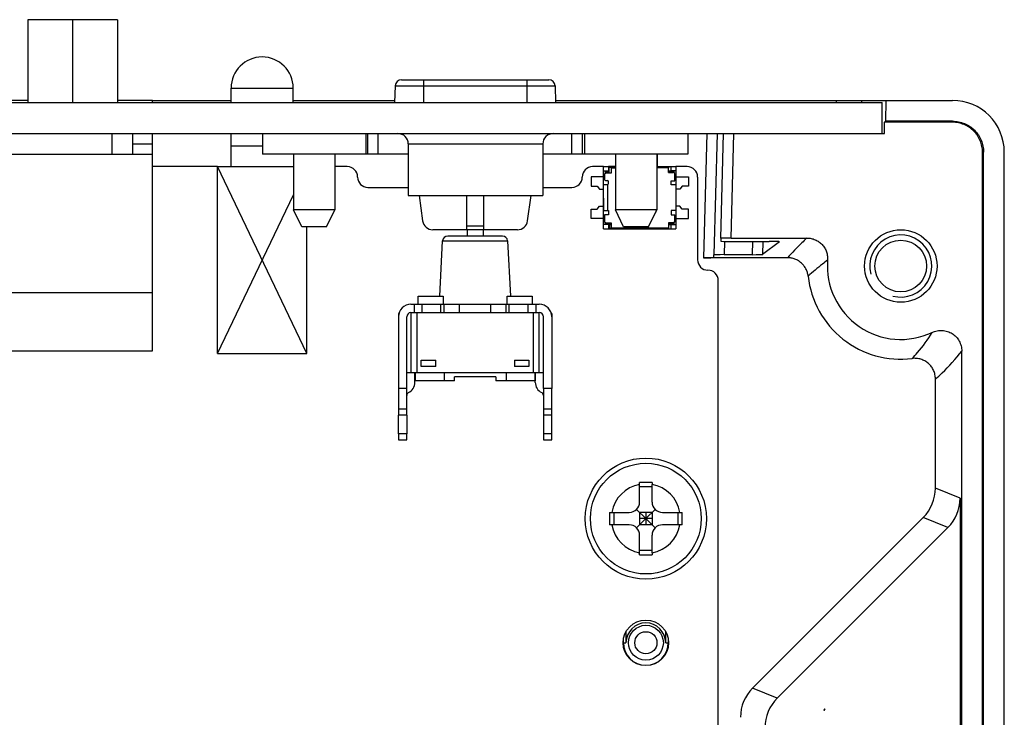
# Model space of a CAD drawing. Header units: millimetres. Extents: x 0 to 3905, y -1166 to 1110.
# Tile 35 of 155: x 1496 to 1543, y -525 to -491. Entities that reach past the tile are written whole.
import ezdxf

# ---------------------------------------------------------------- set-up
doc = ezdxf.new("R2010")
doc.units = ezdxf.units.MM
doc.header["$LTSCALE"] = 65.395
for name, color, linetype in [('101300561_DXF_CONTINUOUS_LINE', 7, 'CONTINUOUS'), ('101400088_DXF_CONTINUOUS_LINE', 7, 'CONTINUOUS'), ('101400636_DXF_CONTINUOUS_LINE', 7, 'CONTINUOUS'), ('8002-TPS_2-6DXF_CONTINUOUS_LINE', 7, 'CONTINUOUS'), ('DE-11-055623DXF_CONTINUOUS_LINE', 7, 'CONTINUOUS'), ('DE-12-003019DXF_CONTINUOUS_LINE', 7, 'CONTINUOUS'), ('DE-13-001392DXF_CONTINUOUS_LINE', 7, 'CONTINUOUS'), ('DE-19-002068DXF_CONTINUOUS_LINE', 7, 'CONTINUOUS'), ('DE-19-007518DXF_CONTINUOUS_LINE', 7, 'CONTINUOUS'), ('PCB-MV-23383DXF_CONTINUOUS_LINE', 7, 'CONTINUOUS'), ('SC-PSF0M3X6-DXF_CONTINUOUS_LINE', 7, 'CONTINUOUS'), ('ZKRD4B0C487ADXF_CONTINUOUS_LINE', 7, 'CONTINUOUS')]:
    doc.layers.add(name, color=color, linetype=linetype)

msp = doc.modelspace()

# ---------------------------------------------------------------- linework, layer by layer
at = {"layer": '101300561_DXF_CONTINUOUS_LINE'}
for p, q in [((1496.229, -494.773), (1494.655, -494.773)), ((1502.259, -494.773), (1500.559, -494.773)), ((1502.259, -494.873), (1502.259, -494.773)), ((1502.259, -496.873), (1502.259, -496.373)), ((1501.294, -496.873), (1502.259, -496.873)), ((1502.259, -506.873), (1502.259, -496.873)), ((1502.259, -497.873), (1502.244, -497.873)), ((1494.603, -506.873), (1502.259, -506.873))]:
    msp.add_line(p, q, dxfattribs=at)
at = {"layer": '101400088_DXF_CONTINUOUS_LINE'}
for p, q in [((1516.125, -504.223), (1516.264, -501.56)), ((1516.264, -501.56), (1519.401, -501.56)), ((1519.151, -501.323), (1516.514, -501.323)), ((1519.401, -501.56), (1519.541, -504.223)), ((1515.083, -504.623), (1515.083, -504.223)), ((1515.083, -504.223), (1516.283, -504.223)), ((1516.283, -504.223), (1516.283, -504.623)), ((1519.383, -504.623), (1519.383, -504.223)), ((1519.383, -504.223), (1520.583, -504.223)), ((1520.583, -504.223), (1520.583, -504.623)), ((1514.733, -504.623), (1520.933, -504.623)), ((1514.733, -505.023), (1514.733, -507.923)), ((1514.733, -505.023), (1520.933, -505.023)), ((1514.883, -504.623), (1514.883, -505.023)), ((1515.033, -507.923), (1515.033, -505.023)), ((1515.283, -505.023), (1515.283, -504.623)), ((1516.183, -505.023), (1516.183, -504.623)), ((1516.333, -505.023), (1516.333, -504.623)), ((1517.083, -505.023), (1517.083, -504.623)), ((1518.583, -504.623), (1518.583, -505.023)), ((1519.333, -505.023), (1519.333, -504.623)), ((1519.483, -505.023), (1519.483, -504.623)), ((1520.383, -504.623), (1520.383, -505.023)), ((1520.633, -505.023), (1520.633, -507.923)), ((1520.783, -505.023), (1520.783, -504.623)), ((1520.933, -507.923), (1520.933, -505.023)), ((1514.133, -505.068), (1514.133, -505.223)), ((1514.153, -505.068), (1514.133, -505.068)), ((1514.133, -505.223), (1514.133, -508.682)), ((1514.533, -508.682), (1514.533, -505.223)), ((1521.133, -508.682), (1521.133, -505.223)), ((1521.533, -505.068), (1521.512, -505.068)), ((1521.533, -505.068), (1521.533, -505.219)), ((1521.533, -505.223), (1521.533, -508.682)), ((1515.233, -507.623), (1515.233, -507.323)), ((1515.233, -507.323), (1515.933, -507.323)), ((1515.933, -507.623), (1515.933, -507.323)), ((1519.733, -507.323), (1519.733, -507.623)), ((1519.733, -507.323), (1520.433, -507.323)), ((1520.433, -507.323), (1520.433, -507.623)), ((1515.933, -507.623), (1515.233, -507.623)), ((1520.433, -507.623), (1519.733, -507.623)), ((1514.533, -507.923), (1521.133, -507.923)), ((1514.928, -508.393), (1514.928, -507.923)), ((1514.933, -507.923), (1514.933, -508.323)), ((1516.833, -508.323), (1514.933, -508.323)), ((1516.333, -507.923), (1516.333, -508.323)), ((1516.833, -508.323), (1516.833, -508.123)), ((1518.833, -508.123), (1516.833, -508.123)), ((1518.833, -508.123), (1518.833, -508.323)), ((1520.733, -508.323), (1518.833, -508.323)), ((1519.333, -507.923), (1519.333, -508.323)), ((1520.733, -507.923), (1520.733, -508.323)), ((1520.738, -508.393), (1520.738, -507.923)), ((1514.133, -508.682), (1514.133, -509.973)), ((1514.533, -508.682), (1514.133, -508.682)), ((1514.533, -509.973), (1514.533, -508.682)), ((1521.133, -508.682), (1521.133, -509.973)), ((1521.533, -508.682), (1521.133, -508.682)), ((1521.533, -509.973), (1521.533, -508.682)), ((1514.133, -509.673), (1514.533, -509.673)), ((1521.133, -509.673), (1521.533, -509.673)), ((1514.133, -510.873), (1514.133, -509.973)), ((1514.533, -509.973), (1514.133, -509.973)), ((1514.533, -509.973), (1514.533, -510.873)), ((1521.533, -509.973), (1521.133, -509.973)), ((1521.133, -509.973), (1521.133, -510.873)), ((1521.533, -510.873), (1521.533, -509.973)), ((1514.133, -510.873), (1514.133, -511.173)), ((1514.533, -510.873), (1514.133, -510.873)), ((1514.133, -511.173), (1514.533, -511.173)), ((1514.533, -511.173), (1514.533, -510.873)), ((1521.533, -510.873), (1521.133, -510.873)), ((1521.133, -510.873), (1521.133, -511.173)), ((1521.133, -511.173), (1521.533, -511.173)), ((1521.533, -511.173), (1521.533, -510.873))]:
    msp.add_line(p, q, dxfattribs=at)
for centre, radius, start, end in [((1516.514, -501.573), 0.25, 90, 177), ((1519.151, -501.573), 0.25, 3, 90), ((1514.733, -505.223), 0.6, 90, 180), ((1514.733, -505.223), 0.2, 90, 180), ((1520.933, -505.223), 0.6, 0, 90), ((1520.933, -505.223), 0.2, 360, 90), ((1514.378, -508.393), 0.55, 295.8308, 0), ((1521.288, -508.393), 0.55, 180, 244.1692), ((1514.683, -509.023), 0.15, 115.8308, 180), ((1520.983, -509.023), 0.15, 0, 64.1692)]:
    msp.add_arc(centre, radius, start, end, dxfattribs=at)
at = {"layer": '101400636_DXF_CONTINUOUS_LINE'}
for p, q in [((1526.633, -497.373), (1526.633, -497.826)), ((1526.635, -497.973), (1526.635, -497.373)), ((1526.607, -497.826), (1526.633, -497.826)), ((1526.633, -497.886), (1526.607, -497.886)), ((1526.633, -497.826), (1526.633, -497.886)), ((1524.033, -498.173), (1524.033, -497.973)), ((1524.033, -497.973), (1524.271, -497.973)), ((1524.033, -500.773), (1524.033, -498.173)), ((1524.033, -498.173), (1524.271, -498.173)), ((1524.145, -498.29), (1524.081, -498.343)), ((1524.081, -498.343), (1524.081, -498.588)), ((1524.133, -498.3), (1524.133, -498.198)), ((1524.133, -498.198), (1524.292, -498.198)), ((1524.183, -498.248), (1524.133, -498.198)), ((1524.403, -498.29), (1524.145, -498.29)), ((1524.183, -498.29), (1524.183, -498.248)), ((1524.183, -498.248), (1524.292, -498.248)), ((1524.271, -497.973), (1524.271, -498.168)), ((1524.271, -497.99), (1524.607, -497.99)), ((1524.271, -498.173), (1524.271, -498.168)), ((1524.292, -498.168), (1524.271, -498.168)), ((1524.273, -498.29), (1524.273, -498.248)), ((1524.292, -498.168), (1524.292, -498.198)), ((1524.292, -498.198), (1524.292, -498.248)), ((1524.303, -498.29), (1524.303, -497.99)), ((1524.403, -497.99), (1524.403, -498.04)), ((1524.403, -498.04), (1524.403, -498.29)), ((1524.607, -498.04), (1524.403, -498.04)), ((1526.607, -497.973), (1527.533, -497.973)), ((1527.169, -498.023), (1526.607, -498.023)), ((1527.169, -497.973), (1527.169, -498.023)), ((1527.169, -498.26), (1527.169, -498.023)), ((1527.169, -498.168), (1527.308, -498.168)), ((1527.433, -498.198), (1527.169, -498.198)), ((1527.169, -498.248), (1527.383, -498.248)), ((1527.42, -498.26), (1527.169, -498.26)), ((1527.308, -498.168), (1527.308, -497.973)), ((1527.308, -498.173), (1527.308, -498.168)), ((1527.533, -498.173), (1527.308, -498.173)), ((1527.383, -498.248), (1527.433, -498.198)), ((1527.383, -498.248), (1527.383, -498.26)), ((1527.482, -498.304), (1527.42, -498.26)), ((1527.433, -498.198), (1527.433, -498.269)), ((1527.482, -498.65), (1527.482, -498.304)), ((1527.533, -497.973), (1527.533, -498.173)), ((1527.533, -498.173), (1527.533, -500.773)), ((1523.432, -498.467), (1523.432, -498.917)), ((1524.032, -498.467), (1523.432, -498.467)), ((1524.033, -498.573), (1524.081, -498.573)), ((1524.033, -498.838), (1524.221, -498.838)), ((1524.131, -498.638), (1524.221, -498.638)), ((1524.233, -498.837), (1524.233, -500.088)), ((1524.271, -498.788), (1524.271, -498.688)), ((1527.294, -498.858), (1527.294, -498.65)), ((1527.294, -498.65), (1527.482, -498.65)), ((1527.482, -498.573), (1527.533, -498.573)), ((1527.532, -498.467), (1528.132, -498.467)), ((1528.132, -498.467), (1528.132, -498.917)), ((1523.432, -498.917), (1523.732, -498.917)), ((1523.732, -498.917), (1523.848, -499.068)), ((1523.848, -499.068), (1524.032, -499.068)), ((1527.533, -498.858), (1527.294, -498.858)), ((1527.716, -499.068), (1527.532, -499.068)), ((1527.832, -498.917), (1527.716, -499.068)), ((1528.132, -498.917), (1527.832, -498.917)), ((1524.03, -499.488), (1524.03, -500.088)), ((1524.033, -499.488), (1524.03, -499.488)), ((1523.432, -500.479), (1523.432, -500.029)), ((1523.432, -500.029), (1523.732, -500.029)), ((1523.732, -500.029), (1523.848, -499.878)), ((1523.848, -499.878), (1524.03, -499.878)), ((1524.03, -500.088), (1524.271, -500.088)), ((1524.271, -500.088), (1524.271, -500.296)), ((1526.584, -500.133), (1526.584, -500.101)), ((1527.294, -500.088), (1527.294, -500.296)), ((1527.533, -500.088), (1527.294, -500.088)), ((1527.716, -499.878), (1527.532, -499.878)), ((1527.832, -500.029), (1527.716, -499.878)), ((1528.132, -500.029), (1527.832, -500.029)), ((1528.132, -500.479), (1528.132, -500.029)), ((1524.032, -500.479), (1523.432, -500.479)), ((1524.033, -500.373), (1524.083, -500.373)), ((1524.083, -500.296), (1524.083, -500.642)), ((1524.271, -500.296), (1524.083, -500.296)), ((1524.083, -500.642), (1524.145, -500.686)), ((1524.133, -500.748), (1524.133, -500.677)), ((1524.183, -500.698), (1524.133, -500.748)), ((1524.145, -500.686), (1524.396, -500.686)), ((1524.183, -500.698), (1524.183, -500.686)), ((1524.396, -500.698), (1524.183, -500.698)), ((1524.396, -500.686), (1524.396, -500.923)), ((1527.169, -500.686), (1527.169, -500.923)), ((1527.42, -500.686), (1527.169, -500.686)), ((1527.383, -500.698), (1527.169, -500.698)), ((1527.294, -500.296), (1527.482, -500.296)), ((1527.383, -500.686), (1527.383, -500.698)), ((1527.433, -500.748), (1527.383, -500.698)), ((1527.482, -500.642), (1527.42, -500.686)), ((1527.433, -500.677), (1527.433, -500.748)), ((1527.482, -500.642), (1527.482, -500.296)), ((1527.482, -500.373), (1527.533, -500.373)), ((1527.532, -500.479), (1528.132, -500.479)), ((1524.033, -500.973), (1524.033, -500.773)), ((1524.271, -500.773), (1524.033, -500.773)), ((1524.033, -500.973), (1527.533, -500.973)), ((1524.133, -500.748), (1524.396, -500.748)), ((1524.271, -500.773), (1524.271, -500.778)), ((1524.271, -500.778), (1524.271, -500.973)), ((1524.396, -500.778), (1524.271, -500.778)), ((1524.316, -500.778), (1524.316, -500.973)), ((1524.396, -500.973), (1524.396, -500.923)), ((1524.396, -500.923), (1527.169, -500.923)), ((1527.169, -500.748), (1527.433, -500.748)), ((1527.308, -500.778), (1527.169, -500.778)), ((1527.169, -500.923), (1527.169, -500.973)), ((1527.308, -500.773), (1527.308, -500.778)), ((1527.308, -500.773), (1527.533, -500.773)), ((1527.308, -500.973), (1527.308, -500.778)), ((1527.533, -500.773), (1527.533, -500.973))]:
    msp.add_line(p, q, dxfattribs=at)
for centre, radius, start, end in [((1524.131, -498.588), 0.05, 180, 270), ((1524.221, -498.688), 0.05, 0, 90), ((1524.221, -498.788), 0.05, 270, 0), ((1526.553, -500.133), 0.0311, 270, 0)]:
    msp.add_arc(centre, radius, start, end, dxfattribs=at)
for points in [[(1525.574, -500.973), (1525.572, -500.973), (1525.568, -500.972), (1525.56, -500.969), (1525.547, -500.963), (1525.531, -500.956), (1525.511, -500.952), (1525.492, -500.956), (1525.475, -500.963), (1525.462, -500.969), (1525.454, -500.972), (1525.45, -500.973), (1525.448, -500.973)], [(1526.117, -500.973), (1526.115, -500.973), (1526.111, -500.972), (1526.103, -500.969), (1526.09, -500.963), (1526.074, -500.956), (1526.054, -500.952), (1526.035, -500.956), (1526.018, -500.963), (1526.005, -500.969), (1525.997, -500.972), (1525.993, -500.973), (1525.991, -500.973)]]:
    msp.add_open_spline(points, degree=3, knots=[0, 0, 0, 0, 0.038188, 0.086861, 0.207947, 0.34904, 0.499989, 0.65094, 0.792036, 0.91313, 0.961807, 1, 1, 1, 1], dxfattribs=at)
at = {"layer": '8002-TPS_2-6DXF_CONTINUOUS_LINE'}
for p, q in [((1509.057, -497.373), (1509.057, -500.053)), ((1511.057, -497.373), (1511.057, -500.053)), ((1524.607, -497.373), (1524.607, -500.053)), ((1526.607, -497.373), (1526.607, -500.053)), ((1511.057, -500.053), (1509.057, -500.053)), ((1509.457, -500.873), (1509.057, -500.053)), ((1510.657, -500.873), (1511.057, -500.053)), ((1526.607, -500.053), (1524.607, -500.053)), ((1525.007, -500.873), (1524.607, -500.053)), ((1526.207, -500.873), (1526.607, -500.053)), ((1510.657, -500.873), (1509.457, -500.873)), ((1526.207, -500.873), (1525.007, -500.873))]:
    msp.add_line(p, q, dxfattribs=at)
at = {"layer": 'DE-11-055623DXF_CONTINUOUS_LINE'}
for p, q in [((1326.67, -494.873), (1537.492, -494.873)), ((1537.492, -496.373), (1537.492, -494.873)), ((1326.67, -496.373), (1537.492, -496.373)), ((1514.603, -496.873), (1514.603, -499.373)), ((1514.603, -496.873), (1521.103, -496.873)), ((1521.103, -496.873), (1521.103, -499.373)), ((1514.603, -499.373), (1521.103, -499.373))]:
    msp.add_line(p, q, dxfattribs=at)
for centre, start, end in [((1514.103, -496.873), 0, 90), ((1521.603, -496.873), 90, 180)]:
    msp.add_arc(centre, 0.5, start, end, dxfattribs=at)
at = {"layer": 'DE-12-003019DXF_CONTINUOUS_LINE'}
for p, q in [((1513.972, -494.063), (1513.943, -494.873)), ((1513.972, -494.063), (1513.944, -494.873)), ((1513.972, -494.063), (1513.972, -494.063)), ((1513.972, -494.063), (1521.692, -494.063)), ((1514.272, -493.773), (1521.392, -493.773)), ((1515.332, -493.773), (1515.332, -494.063)), ((1515.332, -494.063), (1515.332, -494.873)), ((1520.332, -493.773), (1520.332, -494.063)), ((1520.332, -494.063), (1520.332, -494.873)), ((1521.692, -494.063), (1521.72, -494.873)), ((1507.556, -496.373), (1507.556, -497.373)), ((1512.556, -496.373), (1512.556, -497.373)), ((1512.656, -497.373), (1512.656, -496.373)), ((1513.156, -497.373), (1513.156, -496.373)), ((1522.508, -497.373), (1522.508, -496.373)), ((1523.008, -496.373), (1523.008, -497.373)), ((1523.108, -496.373), (1523.108, -497.373)), ((1528.108, -496.373), (1528.108, -497.373)), ((1513.156, -497.373), (1507.557, -497.373)), ((1514.603, -497.373), (1513.156, -497.373)), ((1528.108, -497.373), (1521.103, -497.373)), ((1515.128, -499.373), (1515.297, -500.592)), ((1517.432, -501.023), (1517.432, -499.373)), ((1518.232, -499.373), (1518.232, -501.023)), ((1520.367, -500.592), (1520.536, -499.373)), ((1517.432, -501.023), (1515.792, -501.023)), ((1518.232, -500.843), (1517.432, -500.843)), ((1519.872, -501.023), (1517.432, -501.023)), ((1517.445, -501.023), (1517.445, -501.323)), ((1518.219, -501.023), (1518.219, -501.323))]:
    msp.add_line(p, q, dxfattribs=at)
for centre, radius, start, end in [((1514.272, -494.073), 0.3, 90, 178), ((1521.392, -494.073), 0.3, 2, 90), ((1515.792, -500.523), 0.5, 187.9072, 270), ((1519.872, -500.523), 0.5, 270, 352.0928)]:
    msp.add_arc(centre, radius, start, end, dxfattribs=at)
at = {"layer": 'DE-13-001392DXF_CONTINUOUS_LINE'}
for p, q in [((1502.258, -494.773), (1506.046, -494.773)), ((1509.046, -494.773), (1513.947, -494.773)), ((1521.717, -494.773), (1540.89, -494.773)), ((1535.29, -494.873), (1535.29, -494.773)), ((1536.515, -494.873), (1536.517, -494.773)), ((1537.67, -494.773), (1537.652, -495.777)), ((1537.597, -496.373), (1537.607, -495.829)), ((1537.652, -495.777), (1537.607, -495.829)), ((1540.893, -495.829), (1537.607, -495.829)), ((1540.893, -495.777), (1537.652, -495.777)), ((1540.893, -495.777), (1540.893, -495.829)), ((1529.022, -496.373), (1528.865, -502.373)), ((1529.519, -496.373), (1529.365, -502.237)), ((1529.693, -501.433), (1529.826, -496.373)), ((1530.194, -501.42), (1530.326, -496.373)), ((1537.492, -496.373), (1537.597, -496.373)), ((1542.39, -497.273), (1542.337, -497.273)), ((1542.337, -623.452), (1542.337, -497.273)), ((1542.39, -623.452), (1542.39, -497.273)), ((1543.391, -623.451), (1543.391, -497.273)), ((1529.693, -501.433), (1529.693, -501.574)), ((1529.882, -501.585), (1529.865, -502.224)), ((1530.193, -501.588), (1532.035, -501.588)), ((1530.194, -501.42), (1533.858, -501.42)), ((1531.237, -501.588), (1531.221, -502.224)), ((1531.736, -501.588), (1531.72, -502.211)), ((1532.535, -501.601), (1531.72, -502.211)), ((1532.535, -501.601), (1532.535, -501.601)), ((1532.923, -502.373), (1528.865, -502.373)), ((1529.365, -502.36), (1529.365, -502.237)), ((1529.865, -502.224), (1531.221, -502.224)), ((1541.337, -616.841), (1541.337, -506.881)), ((1540.065, -513.501), (1540.065, -508.231)), ((1541.254, -513.993), (1540.065, -513.501)), ((1541.254, -513.993), (1541.254, -536.183)), ((1539.48, -514.914), (1531.235, -523.159)), ((1540.668, -515.406), (1539.48, -514.914)), ((1532.423, -523.651), (1540.668, -515.406)), ((1525.118, -520.437), (1525.118, -520.973)), ((1527.039, -520.973), (1527.039, -520.437)), ((1524.978, -520.973), (1525.118, -520.973)), ((1524.995, -520.973), (1524.995, -520.783)), ((1527.039, -520.973), (1527.178, -520.973)), ((1527.161, -520.781), (1527.161, -520.973)), ((1532.423, -523.651), (1531.235, -523.159)), ((1534.667, -524.237), (1534.739, -524.165)), ((1534.739, -524.165), (1534.742, -524.165))]:
    msp.add_line(p, q, dxfattribs=at)
for centre, radius in [((1538.391, -502.773), 1.75), ((1538.391, -502.773), 1.25), ((1526.079, -520.973), 0.845), ((1526.079, -520.973), 0.535)]:
    msp.add_circle(centre, radius, dxfattribs=at)
for centre, radius, start, end in [((1538.391, -502.773), 1.5, 255, 195), ((1538.391, -502.773), 3.547, 175.5405, 295.352), ((1538.39, -502.773), 4.5, 186.2597, 277.0561), ((1526.078, -520.973), 0.96, 0, 180), ((1526.078, -520.973), 1.083, 180, 0), ((1536.629, -526.199), 2.774, 132.8588, 134.9907)]:
    msp.add_arc(centre, radius, start, end, dxfattribs=at)
for centre, major_axis, ratio, start_param, end_param in [((1540.89, -497.273), (2.502, 0), 0.999391, 0, 1.570796), ((1530.194, -501.433), (0.5, 0), 0.026177, 1.570074, 3.141556), ((1530.193, -501.574), (0.5, 0), 0.026177, 3.141556, 4.711667), ((1532.035, -501.601), (0.5, 0), 0.026176, -0.00071, 1.57005), ((1528.865, -502.36), (0.5, 0), 0.026177, -1.571519, -0.000037), ((1529.865, -502.237), (0.5, 0), 0.026177, 1.571445, 3.141557), ((1531.221, -502.211), (0.5, 0), 0.026178, -1.570171, -0.034931), ((1538.064, -513.5), (1.849, -0.766), 0.999286, -0.392447, 0.392447), ((1539.252, -513.992), (1.849, -0.766), 0.999286, -0.392447, 0.392447), ((1532.651, -524.574), (1.849, -0.766), 0.999286, 2.749146, 3.534039), ((1533.839, -525.065), (1.849, -0.766), 0.999286, 2.749146, 3.534039)]:
    msp.add_ellipse(centre, major_axis=major_axis, ratio=ratio, start_param=start_param, end_param=end_param, dxfattribs=at)
for points, knots in [([(1540.893, -495.777), (1540.991, -495.777), (1541.187, -495.796), (1541.469, -495.882), (1541.73, -496.021), (1541.958, -496.208), (1542.146, -496.436), (1542.285, -496.697), (1542.37, -496.979), (1542.39, -497.175), (1542.39, -497.273)], [0, 0, 0, 0, 0.124999, 0.250003, 0.374998, 0.5, 0.625003, 0.749998, 0.875001, 1, 1, 1, 1]), ([(1542.337, -497.273), (1542.337, -497.179), (1542.318, -496.99), (1542.236, -496.717), (1542.102, -496.466), (1541.921, -496.246), (1541.701, -496.065), (1541.449, -495.93), (1541.177, -495.848), (1540.987, -495.829), (1540.893, -495.829)], [0, 0, 0, 0, 0.124998, 0.250003, 0.374998, 0.5, 0.625002, 0.749997, 0.875001, 1, 1, 1, 1]), ([(1533.858, -501.42), (1533.774, -501.498), (1533.451, -501.805), (1533.143, -502.128), (1532.923, -502.373)], [0, 0, 0, 0, 0.259079, 1, 1, 1, 1]), ([(1533.858, -501.42), (1533.927, -501.42), (1534.064, -501.434), (1534.262, -501.497), (1534.442, -501.599), (1534.597, -501.736), (1534.722, -501.902), (1534.809, -502.089), (1534.857, -502.291), (1534.86, -502.429), (1534.855, -502.497)], [0, 0, 0, 0, 0.125, 0.25, 0.375, 0.5, 0.625, 0.75, 0.875, 1, 1, 1, 1]), ([(1533.917, -503.264), (1533.91, -503.203), (1533.886, -503.083), (1533.817, -502.913), (1533.719, -502.759), (1533.594, -502.624), (1533.447, -502.515), (1533.282, -502.434), (1533.106, -502.384), (1532.984, -502.373), (1532.923, -502.373)], [0, 0, 0, 0, 0.125, 0.25, 0.375, 0.5, 0.625, 0.75, 0.875, 1, 1, 1, 1]), ([(1534.855, -502.497), (1534.771, -502.557), (1534.447, -502.799), (1534.139, -503.061), (1533.917, -503.264)], [0, 0, 0, 0, 0.25526, 1, 1, 1, 1]), ([(1539.91, -505.978), (1539.985, -505.943), (1540.146, -505.89), (1540.399, -505.873), (1540.648, -505.92), (1540.878, -506.028), (1541.074, -506.189), (1541.223, -506.394), (1541.316, -506.63), (1541.337, -506.798), (1541.337, -506.881)], [0, 0, 0, 0, 0.125001, 0.250002, 0.375002, 0.500001, 0.625, 0.749999, 0.874999, 1, 1, 1, 1]), ([(1538.943, -507.239), (1539.029, -507.147), (1539.383, -506.753), (1539.699, -506.324), (1539.91, -505.978)], [0, 0, 0, 0, 0.237352, 1, 1, 1, 1]), ([(1540.065, -508.231), (1540.173, -508.136), (1540.63, -507.718), (1541.048, -507.258), (1541.337, -506.881)], [0, 0, 0, 0, 0.232402, 1, 1, 1, 1]), ([(1540.065, -508.231), (1540.065, -508.16), (1540.05, -508.019), (1539.984, -507.817), (1539.876, -507.633), (1539.732, -507.476), (1539.559, -507.353), (1539.363, -507.269), (1539.154, -507.228), (1539.012, -507.23), (1538.943, -507.239)], [0, 0, 0, 0, 0.125, 0.25, 0.375, 0.5, 0.624999, 0.749999, 0.875, 1, 1, 1, 1])]:
    msp.add_open_spline(points, degree=3, knots=knots, dxfattribs=at)
at = {"layer": 'DE-19-002068DXF_CONTINUOUS_LINE'}
for p, q in [((1496.229, -490.873), (1496.229, -494.873)), ((1500.559, -490.873), (1496.229, -490.873)), ((1498.394, -490.873), (1498.394, -494.873)), ((1500.559, -490.873), (1500.559, -494.873))]:
    msp.add_line(p, q, dxfattribs=at)
at = {"layer": 'DE-19-007518DXF_CONTINUOUS_LINE'}
for p, q in [((1506.046, -494.873), (1506.046, -494.173)), ((1506.046, -494.173), (1509.046, -494.173)), ((1509.046, -494.873), (1509.046, -494.173)), ((1506.046, -497.973), (1506.046, -496.373)), ((1506.046, -496.973), (1507.556, -496.973)), ((1505.386, -506.993), (1505.386, -497.973)), ((1505.386, -497.973), (1509.057, -497.973)), ((1509.706, -506.993), (1509.706, -500.873)), ((1505.386, -506.993), (1509.706, -506.993))]:
    msp.add_line(p, q, dxfattribs=at)
for start in [90, 0]:
    msp.add_arc((1507.546, -494.173), 1.5, start, 180, dxfattribs=at)
at = {"layer": 'PCB-MV-23383DXF_CONTINUOUS_LINE'}
for p, q in [((1505.386, -497.973), (1502.259, -497.973)), ((1505.386, -506.993), (1505.386, -497.973)), ((1505.386, -497.973), (1509.057, -497.973)), ((1509.706, -506.993), (1505.386, -497.973)), ((1511.657, -497.973), (1511.057, -497.973)), ((1524.033, -497.973), (1523.508, -497.973)), ((1524.607, -497.973), (1524.271, -497.973)), ((1528.078, -497.973), (1527.532, -497.973)), ((1528.578, -498.473), (1528.578, -502.473)), ((1512.657, -498.973), (1514.603, -498.973)), ((1521.103, -498.973), (1522.508, -498.973)), ((1505.386, -506.993), (1509.057, -499.327)), ((1509.706, -506.993), (1509.706, -500.873)), ((1529.578, -617.973), (1529.578, -503.473)), ((1505.386, -506.993), (1509.706, -506.993))]:
    msp.add_line(p, q, dxfattribs=at)
msp.add_circle((1526.078, -520.973), 1.1, dxfattribs=at)
for centre, start, end in [((1511.657, -498.473), 0, 90), ((1523.508, -498.473), 90, 180), ((1528.078, -498.473), 0, 90), ((1512.657, -498.473), 180, 270), ((1522.508, -498.473), 270, 0), ((1529.078, -502.473), 180, 270), ((1529.078, -503.473), 0, 90)]:
    msp.add_arc(centre, 0.5, start, end, dxfattribs=at)
at = {"layer": 'SC-PSF0M3X6-DXF_CONTINUOUS_LINE'}
for p, q in [((1525.779, -513.325), (1525.779, -513.224)), ((1525.779, -514.173), (1525.779, -513.325)), ((1526.379, -513.433), (1525.779, -513.433)), ((1526.379, -513.224), (1526.379, -513.325)), ((1526.379, -514.173), (1526.379, -513.325)), ((1526.079, -514.973), (1525.632, -514.527)), ((1526.079, -514.973), (1526.525, -514.527)), ((1524.329, -514.673), (1525.279, -514.673)), ((1524.539, -514.673), (1524.539, -515.273)), ((1525.632, -515.42), (1526.079, -514.973)), ((1526.379, -514.673), (1525.779, -514.673)), ((1525.779, -514.673), (1525.779, -515.273)), ((1526.379, -514.973), (1525.779, -514.973)), ((1526.079, -514.673), (1526.079, -515.273)), ((1526.525, -515.42), (1526.079, -514.973)), ((1526.379, -514.673), (1526.379, -515.273)), ((1526.879, -514.673), (1527.828, -514.673)), ((1527.619, -514.673), (1527.619, -515.273)), ((1525.279, -515.273), (1524.329, -515.273)), ((1526.379, -515.273), (1525.779, -515.273)), ((1527.828, -515.273), (1526.879, -515.273)), ((1525.779, -516.621), (1525.779, -515.773)), ((1526.379, -516.621), (1526.379, -515.773)), ((1526.379, -516.513), (1525.779, -516.513)), ((1525.779, -516.722), (1525.779, -516.621)), ((1526.379, -516.621), (1526.379, -516.722))]:
    msp.add_line(p, q, dxfattribs=at)
for centre, radius in [((1526.078, -514.973), 2.925), ((1526.079, -514.973), 2.675)]:
    msp.add_circle(centre, radius, dxfattribs=at)
for centre, radius, start, end in [((1526.079, -514.973), 1.675, 100.3176, 169.6824), ((1526.079, -615.457), 102.234, 89.83187, 90.16813), ((1526.079, -514.973), 1.675, 10.3176, 79.6824), ((1525.279, -514.173), 0.5, 270, 0), ((1526.879, -514.173), 0.5, 180, 270), ((1626.584, -514.955), 102.255, 179.84191, 180.01001), ((1626.584, -514.991), 102.255, 179.98999, 180.15809), ((1425.616, -514.955), 102.212, 359.98999, 0.15815), ((1425.616, -514.991), 102.212, 359.84185, 0.01001), ((1526.079, -514.973), 1.675, 190.3176, 259.6824), ((1525.279, -515.773), 0.5, 0, 90), ((1526.079, -514.973), 1.675, 280.3176, 349.6824), ((1526.879, -515.773), 0.5, 90, 180), ((1526.079, -414.489), 102.234, 269.83187, 270.16813)]:
    msp.add_arc(centre, radius, start, end, dxfattribs=at)
at = {"layer": 'ZKRD4B0C487ADXF_CONTINUOUS_LINE'}
for p, q in [((1500.294, -496.373), (1500.294, -497.373)), ((1501.294, -497.373), (1501.294, -496.373)), ((1469.544, -497.373), (1502.244, -497.373)), ((1502.244, -504.073), (1502.244, -497.373)), ((1502.244, -504.073), (1494.894, -504.073))]:
    msp.add_line(p, q, dxfattribs=at)

doc.saveas('drawing.dxf')
